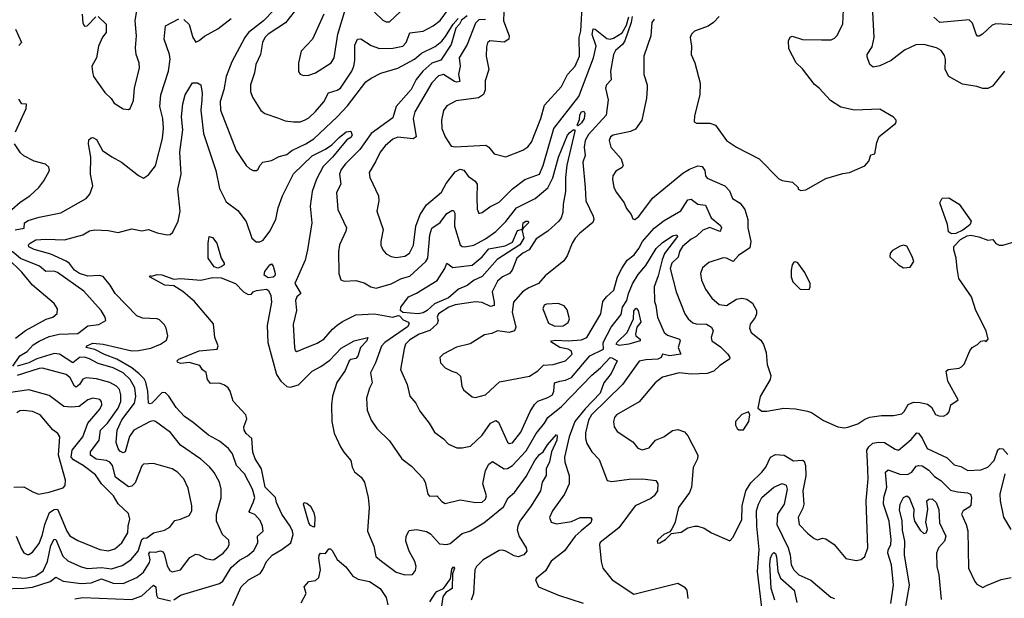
# Model space of a CAD drawing. Extents: x 1443846 to 1577407, y 839182 to 927291.
# Tile 235 of 256: x 1486160 to 1492003, y 907236 to 910671. Entities that reach past the tile are written whole.
import ezdxf

# ---------------------------------------------------------------- set-up
doc = ezdxf.new("R2010")
doc.units = 0

msp = doc.modelspace()

# ---------------------------------------------------------------- linework, layer by layer
at = {"layer": '0CON20XD'}
for points in [[(1489032.5, 910715), (1489030.3, 910665), (1489064, 910575), (1489062.1, 910555), (1489035, 910538.1), (1488950, 910545), (1488935.5, 910534.5), (1488930.6, 910510.6), (1488928.6, 910455), (1488944.1, 910375.9), (1488921.7, 910308.3), (1488921.8, 910255), (1488912.5, 910227.5), (1488882.5, 910207.5), (1488750.9, 910189.1), (1488695, 910160.5), (1488675, 910132), (1488663.9, 910075), (1488664.5, 910025), (1488685.6, 909975), (1488720.5, 909920.5), (1488745, 909916.7), (1488925.5, 909925.5), (1488944.4, 909914.4), (1488975, 909874.3), (1489045, 909857.5), (1489145, 909897.1), (1489175, 909915.7), (1489197.5, 909945), (1489252, 910085), (1489275, 910164.4), (1489375.5, 910275), (1489410.4, 910345), (1489456.9, 910395), (1489482.4, 910455), (1489480, 910565), (1489489.6, 910605), (1489499.7, 910780.3)], [(1490795, 909657.5), (1490825, 909661.2), (1490945, 909727.5), (1491045, 909758.6), (1491085, 909764.2), (1491175, 909804.2), (1491199.3, 909830.7), (1491211.2, 909868.8), (1491235.9, 909874.1), (1491247.2, 909942.8), (1491261.3, 909978.7), (1491357.5, 910055), (1491362.5, 910065), (1491362.5, 910075), (1491345, 910092.5), (1491265, 910140), (1491115, 910134.3), (1491032.3, 910152.3), (1490972, 910192), (1490905, 910264.2), (1490876, 910286), (1490805, 910379.4), (1490767.8, 910415), (1490725, 910497.5), (1490722, 910545), (1490732.2, 910567.8), (1490745, 910573.8), (1490805, 910554.2), (1490918.8, 910551.2), (1490975, 910552.5), (1490995, 910560.8), (1491008.6, 910575), (1491045.4, 910644.6), (1491051.1, 910775)], [(1492189.2, 910769.2), (1492177.1, 910652.9), (1492065, 910641.1), (1491952.4, 910647.6), (1491931.1, 910638.9), (1491874.5, 910585.5), (1491854.1, 910574.1), (1491845, 910574), (1491835.8, 910585), (1491815, 910651.2), (1491795, 910670), (1491620, 910655), (1491585.4, 910685.4)], [(1486530, 910705), (1486535, 910650), (1486545, 910633.3), (1486560, 910635), (1486611.7, 910688.3)], [(1486625, 910690), (1486672.5, 910645), (1486673.3, 910595), (1486652.3, 910567.7), (1486628, 910515), (1486616, 910445), (1486588, 910395), (1486591.7, 910361.7), (1486598.8, 910335), (1486665, 910238.8), (1486702.7, 910202.7), (1486721.2, 910175), (1486775, 910142.5), (1486805, 910138.8), (1486816.2, 910145), (1486835, 910192.5), (1486841.1, 910265), (1486870.9, 910385), (1486870, 910415), (1486852.2, 910465), (1486846.9, 910505), (1486853.1, 910575), (1486845.8, 910665), (1486856, 910725)], [(1487669.6, 910730.4), (1487606.5, 910665), (1487518.8, 910595), (1487496.6, 910565), (1487419.3, 910420.7), (1487384.8, 910335), (1487372, 910255), (1487350, 910185), (1487350.8, 910135), (1487445.6, 909895), (1487505, 909806.2), (1487525, 909786.2), (1487546.4, 909776.4), (1487565, 909776.7), (1487575, 909783.3), (1487584.2, 909805.8), (1487603.3, 909825), (1487655, 909835.7), (1487700.3, 909859.7), (1487745, 909871.3), (1487774.3, 909895.7), (1487857.5, 909935), (1487905.2, 909964.8), (1488043.8, 910095), (1488105, 910160.8), (1488215, 910301.8), (1488245, 910324.4), (1488303.9, 910353.9), (1488405, 910383.2), (1488503.8, 910436.2), (1488545, 910473.2), (1488625, 910511.6), (1488665, 910544.2), (1488687.7, 910572.3), (1488732.3, 910645), (1488762.2, 910677.8)], [(1487818.1, 910755), (1487737.1, 910652.9), (1487634.5, 910585), (1487615.4, 910565), (1487600.4, 910535), (1487590, 910465), (1487560.9, 910405), (1487553.6, 910355), (1487530.6, 910285), (1487528.9, 910245), (1487540.8, 910210.8), (1487591.5, 910131.5), (1487614.6, 910114.6), (1487695, 910086.5), (1487735, 910070), (1487785.4, 910064.6), (1487824.4, 910065.6), (1487850, 910075), (1487875, 910088), (1487915, 910125.5), (1487965, 910183.5), (1487993.4, 910236.6), (1488045, 910252.2), (1488063.8, 910265), (1488130.3, 910365), (1488142.4, 910395), (1488148.2, 910428.2), (1488149.4, 910520.6), (1488165, 910555.6), (1488185, 910557.8), (1488245, 910517.2), (1488295, 910500.8), (1488375, 910502.4), (1488432.9, 910515), (1488453.5, 910536.5), (1488476, 910594), (1488555, 910602.4), (1488613.6, 910635), (1488655, 910666.2), (1488705, 910733.1)], [(1487965, 910703.8), (1487898.6, 910555), (1487830, 910485), (1487814.3, 910415), (1487814.2, 910364.2), (1487825, 910348.8), (1487845, 910339.2), (1487875, 910341.4), (1487915, 910355.7), (1488007.5, 910415), (1488025.5, 910445), (1488047.1, 910585), (1488093.3, 910736.7)], [(1488265, 910716), (1488315, 910669.2), (1488335, 910658), (1488355, 910658), (1488419.4, 910720.6)], [(1492005, 910366.2), (1491933, 910277), (1491905, 910262.5), (1491875, 910263.3), (1491840, 910275), (1491755, 910287.8), (1491674.7, 910334.7), (1491651.5, 910375), (1491654.4, 910435), (1491648.7, 910458.7), (1491628.3, 910488.3), (1491600, 910505), (1491525, 910524.5), (1491477.4, 910522.6), (1491410.5, 910489.5), (1491331.5, 910428.5), (1491265, 910397.5), (1491225, 910390), (1491205, 910404.4), (1491189.1, 910450.9), (1491190.4, 910465), (1491219.1, 910510.9), (1491231.3, 910565), (1491224, 910715)], [(1486133.5, 909423.5), (1486186.4, 909433.6), (1486188.6, 909465), (1486210.9, 909479.1), (1486275, 909498.9), (1486405, 909525.5), (1486555, 909610), (1486577.1, 909635), (1486593.1, 909685), (1486580.8, 909755), (1486582.5, 909855), (1486568.8, 909935), (1486571.2, 909958.8), (1486585, 909970), (1486595, 909972.5), (1486615, 909960), (1486652, 909895), (1486707.2, 909857.2), (1486765, 909825.6), (1486865, 909746), (1486895, 909731.2), (1486925, 909750), (1486966.2, 909803.8), (1487006.6, 909965), (1487013.4, 910026.6), (1487008.6, 910085), (1486992.1, 910155), (1486997.3, 910225), (1487043.5, 910365), (1487052.3, 910437.7), (1487050, 910465), (1487018.2, 910555), (1487025.8, 910635), (1487105, 910677.1)], [(1487135, 910672.2), (1487165, 910642), (1487186.9, 910565), (1487205, 910538.8), (1487225, 910546.9), (1487255.9, 910574.1), (1487335, 910616.2), (1487415, 910678.3)], [(1488814.8, 910695), (1488781.1, 910668.9), (1488771, 910645), (1488749.3, 910620.7), (1488721.6, 910525), (1488658.6, 910431.4), (1488605, 910413.3), (1488552, 910365), (1488513.9, 910316.1), (1488482.5, 910257.5), (1488394.5, 910155.5), (1488375, 910089.4), (1488245, 909995.4), (1488178.7, 909901.3), (1488093.1, 909815), (1488068.7, 909781.3), (1488058.8, 909755), (1488065.4, 909695.4), (1488040, 909645), (1488048.2, 909545), (1488100, 909435), (1488096.5, 909415), (1488057.1, 909335), (1488051.4, 909295), (1488054.4, 909164.4), (1488065.9, 909125.9), (1488085, 909118), (1488155, 909123.1), (1488205, 909109.4), (1488244.6, 909084.6), (1488275, 909077.9), (1488365, 909103), (1488425.5, 909134.5), (1488475, 909149.1), (1488569.8, 909235), (1488582.9, 909255), (1488594.3, 909395), (1488606.6, 909433.4), (1488655, 909467.5), (1488695, 909521.1), (1488725, 909539.2), (1488735, 909538), (1488743, 909523), (1488740.9, 909445), (1488774.1, 909335), (1488785.2, 909325.2), (1488802.2, 909322.2), (1488855, 909332.6), (1488925, 909371.2), (1488985.5, 909414.5), (1489046, 909474), (1489108.5, 909555), (1489219.4, 909610.6), (1489295, 909673.2), (1489325, 909732.1), (1489358.4, 909855), (1489412, 909985), (1489425, 910001.9), (1489445, 910017.3), (1489455, 910017.5), (1489455, 910010), (1489408, 909808), (1489398.4, 909735), (1489398.3, 909651.7), (1489385.4, 909575.4), (1489383.8, 909526.2), (1489373.6, 909495), (1489360.5, 909475), (1489293.6, 909416.4), (1489225, 909371.2), (1489184.5, 909305.5), (1489145, 909285.6), (1489109.7, 909255), (1489082.7, 909185), (1489067.5, 909165), (1489025, 909143.9), (1488995, 909119.6), (1488963.5, 909056.5), (1488976.5, 908995), (1488975, 908974.2), (1488955, 908968.9), (1488905, 908991.4), (1488865, 908997.2), (1488745, 908978.5), (1488706.5, 908965), (1488644.7, 908925), (1488638.5, 908905), (1488644.4, 908885), (1488637.1, 908865), (1488594.4, 908825.6), (1488531.4, 908805), (1488475, 908770), (1488449.6, 908745), (1488442.5, 908717.5), (1488420.5, 908595), (1488460, 908505), (1488475.4, 908435.4), (1488510, 908395), (1488535, 908348), (1488590, 908275), (1488621.7, 908221.7), (1488675, 908183.8), (1488705, 908152), (1488755, 908130), (1488785, 908128.6), (1488835, 908138.6), (1488905, 908204.4), (1488955, 908275.5), (1488985, 908291.5), (1489001.5, 908281.5), (1489054.1, 908164.1), (1489065, 908155.3), (1489085, 908158.9), (1489135, 908221.5), (1489189.1, 908345), (1489215, 908386.5), (1489235, 908406.1), (1489295, 908427.8), (1489321.2, 908445), (1489330.8, 908465), (1489334.5, 908515), (1489365, 908525.3), (1489399.2, 908530.8), (1489435, 908547.5), (1489543.4, 908675), (1489625.6, 908715), (1489622.9, 908755), (1489670.3, 908845), (1489729, 908921), (1489736.5, 908965), (1489764.1, 909005), (1489772.8, 909045), (1489796.6, 909103.4), (1489830.5, 909159.5), (1489875, 909211.5), (1489936.8, 909313.2), (1489973.8, 909346.2), (1490035, 909388.4), (1490060, 909395), (1490063.6, 909385), (1489987.3, 909282.7), (1489972.6, 909245), (1489949.4, 909150.6), (1489925.8, 909085), (1489927.3, 908997.3), (1489934.5, 908975), (1489945.3, 908905.3), (1489984.6, 908815), (1490005, 908798.2), (1490075.6, 908775), (1490079.5, 908765), (1490068.2, 908725), (1490083.9, 908686.1), (1490016.1, 908676.1), (1489974.7, 908685.3), (1489966, 908665), (1489947.5, 908655), (1489875, 908651.6), (1489836.9, 908643.1), (1489738.4, 908505), (1489553.9, 908325), (1489535, 908292.9), (1489517.7, 908217.7), (1489517.5, 908185), (1489525, 908155.8), (1489555.3, 908105.3), (1489599.8, 908059.8), (1489646.7, 907935), (1489675, 907928.9), (1489776.9, 907943.1), (1489856, 907946), (1489935, 907935.7), (1489947.7, 907915), (1489944.6, 907875), (1489924.6, 907845), (1489905, 907829.1), (1489813.3, 907785), (1489716.3, 907653.7), (1489605, 907567.5), (1489600.6, 907555), (1489610, 907455), (1489621.4, 907415), (1489676.6, 907346.6), (1489805, 907260), (1490065, 907325.6), (1490103.3, 907305), (1490120, 907285), (1490125.7, 907235)], [(1488925, 910671.9), (1488885, 910669.7), (1488865, 910650.6), (1488815.2, 910525), (1488768.9, 910445), (1488773.5, 910395), (1488764.7, 910345), (1488771.1, 910305), (1488755, 910300.5), (1488739.5, 910305), (1488675, 910345.7), (1488645, 910338.2), (1488605, 910296.9), (1488504.8, 910125.2), (1488494.7, 910085), (1488513.6, 909975), (1488495, 909964.8), (1488405, 909974.6), (1488375, 909962.5), (1488328.5, 909921.5), (1488298.5, 909885), (1488272.4, 909827.6), (1488233.1, 909765), (1488238.9, 909735), (1488290, 909625), (1488290.6, 909595), (1488278.9, 909535), (1488316.4, 909425), (1488302.9, 909355), (1488303.4, 909333.4), (1488314.3, 909305), (1488335, 909280.8), (1488365, 909265.7), (1488395, 909259.4), (1488445, 909266.9), (1488474, 909286), (1488496.9, 909333.1), (1488511.6, 909445), (1488537.2, 909515), (1488575, 909571.5), (1488663, 909647), (1488691.3, 909698.7), (1488745, 909768.4), (1488775, 909782.9), (1488795, 909778.1), (1488822.2, 909742.2), (1488862.9, 909712.9), (1488875.6, 909695), (1488872.1, 909615), (1488875.8, 909545.8), (1488885, 909520), (1488905, 909526.2), (1488950.4, 909559.6), (1489005, 909587.3), (1489083.8, 909666.2), (1489157.8, 909722.2), (1489244.5, 909755), (1489267.2, 909805), (1489330, 910025), (1489477.9, 910215), (1489565.8, 910445.8), (1489581.6, 910515), (1489556.6, 910583.4), (1489563.8, 910616.2), (1489575, 910615.3), (1489645, 910560.3), (1489665, 910556.5), (1489685, 910561.8), (1489736.3, 910593.7), (1489761, 910639), (1489775, 910688.9)], [(1489795, 910690), (1489789.4, 910655), (1489752.1, 910545), (1489737.6, 910525), (1489695, 910488.4), (1489683.7, 910463.7), (1489666.5, 910365), (1489669.6, 910315), (1489643.2, 910285), (1489636.1, 910265), (1489652.3, 910195), (1489640.4, 910105), (1489535, 909990.3), (1489515.7, 909955), (1489509.2, 909915), (1489516.6, 909865), (1489502.8, 909825), (1489515.9, 909675), (1489518.9, 909595), (1489563.8, 909505), (1489567.8, 909485), (1489562.2, 909467.8), (1489485, 909404.4), (1489456.7, 909373.3), (1489438.5, 909345), (1489409.8, 909270.2), (1489389.8, 909240.2), (1489278.5, 909151.5), (1489239.4, 909105), (1489180.8, 909079.2), (1489144.4, 909055), (1489090, 908995), (1489083.5, 908935), (1489103.6, 908845), (1489097.5, 908825), (1489065, 908814.6), (1488995, 908824), (1488961.3, 908808.7), (1488919.1, 908800.9), (1488833.1, 908746.9), (1488753.1, 908726.9), (1488673.8, 908685), (1488653.8, 908665), (1488658, 908635), (1488685, 908604), (1488724.4, 908584.4), (1488754.2, 908574.2), (1488775.8, 908555.8), (1488784.2, 908495), (1488793.6, 908473.6), (1488845, 908432), (1488865, 908428.1), (1488925.4, 908444.6), (1489008.3, 908521.7), (1489185, 908554.5), (1489235, 908586.9), (1489269.1, 908620.9), (1489326.7, 908623.3), (1489400, 908645), (1489438.2, 908685), (1489432.4, 908705), (1489415.4, 908715.4), (1489365.5, 908725), (1489312, 908758), (1489316.7, 908765), (1489342.2, 908767.8), (1489415, 908763.9), (1489495, 908771.1), (1489525.9, 908785), (1489608.9, 908925), (1489621.7, 908998.2), (1489643.3, 909026.7), (1489685.3, 909065), (1489708.2, 909145), (1489734.2, 909194.2), (1489765, 909244.5), (1489806.7, 909275), (1489835, 909313.5), (1489855.3, 909355), (1489925, 909434.5), (1489985, 909480), (1490084.3, 909535.7), (1490125, 909602.5), (1490145, 909605.6), (1490185, 909576.1), (1490229.8, 909569.8), (1490263.8, 909495), (1490319.5, 909449.5), (1490324.5, 909435), (1490320, 909420), (1490315, 909414.4), (1490305, 909416.9), (1490255, 909437.9), (1490215, 909420.9), (1490175.6, 909384.4), (1490145, 909367.7), (1490092.7, 909325), (1490076, 909295), (1490068.3, 909261.7), (1490031.1, 909225), (1490020.2, 909195), (1490056.1, 909056.1), (1490107.8, 908925), (1490126.9, 908895), (1490155, 908871.2), (1490175, 908864.7), (1490235, 908863.2), (1490265.6, 908845), (1490275.5, 908825), (1490263.1, 908785), (1490267.5, 908765), (1490319, 908729), (1490362.9, 908685), (1490375.4, 908665.4), (1490372.5, 908655), (1490315, 908617.8), (1490279.2, 908585), (1490240, 908570), (1490145, 908566.9), (1490074.7, 908575.3), (1489975, 908548.9), (1489931.9, 908515), (1489837.3, 908402.7), (1489702.5, 908325), (1489690.2, 908309.8), (1489684.4, 908285), (1489687.1, 908255), (1489706.4, 908226.4), (1489799.2, 908165), (1489827.6, 908127.6), (1489855, 908116.9), (1489895, 908129.4), (1489934.3, 908175), (1489982.9, 908195), (1490035, 908231.9), (1490065, 908238.1), (1490106.2, 908225), (1490125, 908200), (1490184.5, 908085), (1490183.3, 908065), (1490156.8, 908013.2), (1490146.5, 907895), (1490134.4, 907865), (1490070.8, 907775), (1490047.3, 907682.7), (1490031.2, 907648.8), (1490018.3, 907631.7), (1489982.5, 907615), (1489950, 907585), (1489942.5, 907575), (1489945, 907562.5), (1489960, 907565), (1489992.5, 907585), (1490028.3, 907621.7), (1490085, 907628.8), (1490125, 907654.2), (1490165, 907664.2), (1490185, 907664), (1490221.7, 907651.7), (1490265, 907624), (1490375, 907577.5), (1490395, 907600), (1490445, 907703.8), (1490447.5, 907785), (1490469.7, 907875), (1490498.8, 907921.2), (1490564.2, 907985.8), (1490589.1, 908015), (1490615.3, 908074.7), (1490645, 908089.8), (1490696.3, 908086.3), (1490752.6, 908052.6), (1490805, 908056.1), (1490815, 908050), (1490822.7, 908025), (1490826, 907964), (1490807.2, 907875), (1490813.6, 907795), (1490808.3, 907771.7), (1490779.5, 907715), (1490785.7, 907675), (1490835, 907622), (1490875, 907590.8), (1490895, 907582.9), (1490925, 907593.8), (1490945, 907590), (1490994.3, 907555), (1491063.4, 907473.4), (1491125, 907460), (1491153, 907467), (1491175, 907483.8), (1491194.4, 907535), (1491182.8, 907815), (1491195.3, 907945), (1491190.7, 908049.3), (1491187.3, 908115), (1491198.9, 908135), (1491223.3, 908156.8), (1491255.9, 908164.1), (1491291.8, 908161.8), (1491355, 908121.2), (1491375, 908116.4), (1491451.4, 908178.6), (1491485, 908218), (1491495, 908216), (1491516.8, 908186.8), (1491545.5, 908125), (1491665, 908069.5), (1491705, 908028.8), (1491745, 908018.6), (1491787.5, 907995), (1491865, 907999.2), (1491905, 908014), (1491943.2, 908055), (1491965, 908118), (1491975, 908126), (1491995, 908124), (1492025, 908089.2)], [(1489925.4, 910675), (1489911.4, 910655), (1489908.9, 910628.9)], [(1490310.3, 910689.7), (1490277.1, 910655), (1490245, 910633.1), (1490165, 910603.8), (1490146.2, 910585), (1490138.8, 910565), (1490147.1, 910515), (1490145.8, 910465), (1490167.5, 910415), (1490199.2, 910295), (1490195.7, 910225), (1490165, 910100), (1490162.5, 910065), (1490177, 910057), (1490256.1, 910056.1), (1490290, 910045), (1490353.8, 909955), (1490413.8, 909915), (1490548, 909845), (1490665, 909726.7), (1490685, 909717.5), (1490747, 909707), (1490780, 909675), (1490780, 909665), (1490795, 909657.5)], [(1486134.7, 910614.7), (1486171.2, 910535), (1486155, 910518.8)], [(1489908.9, 910628.9), (1489905.3, 910575), (1489863.5, 910455), (1489863.3, 910345), (1489883.8, 910285), (1489883.8, 910265), (1489880.8, 910205), (1489852.5, 910075), (1489815, 910020.8), (1489785, 910007.5), (1489682, 909985), (1489667.1, 909975), (1489657.8, 909955), (1489667.8, 909915), (1489728.6, 909845), (1489741.2, 909805), (1489735, 909793.8), (1489697.4, 909772.6), (1489680.6, 909745), (1489677.5, 909725), (1489686.9, 909675), (1489701.9, 909645), (1489748.1, 909585), (1489760.7, 909550.7), (1489788, 909515), (1489799.3, 909489.3), (1489810, 909485), (1489835, 909502.5), (1489915, 909612.2), (1490095, 909760.5), (1490135, 909783.9), (1490185, 909802.7), (1490209.4, 909799.4), (1490226.6, 909776.6), (1490229.5, 909745), (1490239.6, 909729.6), (1490344.8, 909684.8), (1490372.3, 909655), (1490390.6, 909610.6), (1490435, 909582.2), (1490464.4, 909545), (1490481.1, 909485), (1490480.8, 909435), (1490499.9, 909355), (1490493.9, 909316.1), (1490425, 909270.8), (1490395, 909236.1), (1490355, 909254.6), (1490335, 909256.7), (1490249.7, 909230.3), (1490212.4, 909197.6), (1490200.6, 909165), (1490205.6, 909125), (1490230.8, 909070.8), (1490268.3, 909018.3), (1490310.9, 908980.9), (1490355.4, 908974.6), (1490415, 909012.2), (1490445, 909017.3), (1490475, 909011.5), (1490508.1, 908988.1), (1490531.9, 908945), (1490532.2, 908925), (1490525, 908904), (1490495.5, 908864.5), (1490490.9, 908840.9), (1490500.6, 908815), (1490558.6, 908768.6), (1490575, 908742), (1490590.4, 908695), (1490595.4, 908625), (1490618.3, 908558.3), (1490614, 908535), (1490553.8, 908435), (1490540, 908365), (1490565, 908347.5), (1490595, 908346.7), (1490695, 908365.8), (1490765, 908361.9), (1490835, 908348.1), (1490859.6, 908339.6), (1490930.9, 908290.9), (1491015, 908253.8), (1491055, 908248), (1491075, 908251.4)], [(1486426, 909364), (1486535, 909394.5), (1486575, 909418.1), (1486605, 909424.4), (1486685, 909420), (1486745, 909406.9), (1486825, 909429.4), (1486885, 909418.6), (1486925, 909425.8), (1486975.8, 909405.8), (1487035, 909393.8), (1487053.9, 909396.1), (1487069.7, 909410.3), (1487100.6, 909475), (1487111.5, 909535), (1487097.7, 909665), (1487118.5, 909755), (1487111, 909885), (1487127.2, 910017.2), (1487120.4, 910095), (1487127.6, 910172.4), (1487141.4, 910225), (1487185, 910295.6), (1487215, 910296.5), (1487235.5, 910285), (1487243.8, 910235), (1487240.5, 910195), (1487235.2, 910135), (1487250.6, 909995), (1487323.3, 909775), (1487345, 909669.2), (1487385, 909590), (1487455, 909538.1), (1487505, 909474), (1487538, 909375), (1487562.7, 909352.7), (1487585, 909352.9), (1487605, 909361.9), (1487644.5, 909415), (1487680, 909485), (1487694.2, 909555), (1487718.8, 909625), (1487784.5, 909755.5), (1487895, 909863.1), (1487975, 909902.2), (1488012.5, 909927.5), (1488055, 909971.5), (1488098, 910005), (1488125, 910010), (1488133.8, 909985), (1488125, 909971.1), (1488101.6, 909958.4), (1488017.1, 909855), (1487960.4, 909799.6), (1487920.7, 909725), (1487895, 909651.2), (1487883.2, 909565), (1487893.8, 909465), (1487867.5, 909305), (1487855, 909242.9), (1487792.7, 909105), (1487828.8, 909045), (1487804.6, 909025.4), (1487797.3, 909005), (1487802.5, 908945), (1487782.4, 908862.4), (1487790, 908725), (1487795, 908707.5), (1487805, 908701.2), (1487842.2, 908717.8), (1487925, 908750.6), (1487965, 908774.6), (1488016.1, 908833.9), (1488045, 908858), (1488075, 908879.6), (1488155, 908919.6), (1488265, 908925.7), (1488375.1, 908904.9), (1488405.9, 908915.9), (1488415, 908914), (1488435, 908889.6), (1488466.7, 908875), (1488471.2, 908865), (1488461.4, 908848.6), (1488326.2, 908755), (1488307.1, 908732.9), (1488272, 908635), (1488241.8, 908575), (1488251.1, 908515), (1488235, 908483.3), (1488218.1, 908425), (1488222.4, 908352.4), (1488245, 908293.8), (1488278.6, 908245), (1488355, 908172), (1488428.6, 908065), (1488485, 908021.4), (1488555, 907948), (1488567.1, 907925), (1488582, 907855), (1488591.7, 907841.7), (1488635, 907844.2), (1488665, 907810), (1488685, 907799.4), (1488775, 907820), (1488865, 907804.5), (1488905, 907806.7), (1488924.4, 907825), (1488930.9, 907845), (1488908.7, 907915), (1488924.7, 907995), (1488945, 908032.9), (1488965, 908049.2), (1489035, 908005.5), (1489055, 908007.7), (1489085, 908023.9), (1489165, 908111.5), (1489225.5, 908214.5), (1489275.3, 908275), (1489295, 908310), (1489375, 908374.1), (1489555, 908561.8), (1489607.5, 908605), (1489664.3, 908665), (1489675, 908664.7), (1489706.2, 908645), (1489669.3, 908570.7), (1489625.8, 908515), (1489605.2, 908455), (1489515, 908361), (1489454.6, 908285), (1489421.5, 908195), (1489393.3, 908073.3), (1489394.7, 908045), (1489420.9, 907965), (1489421.1, 907915), (1489393.9, 907855), (1489321.5, 907755), (1489303.3, 907715), (1489315, 907688), (1489345, 907678.5), (1489435, 907692.1), (1489485.5, 907715.5), (1489546.8, 907716.8), (1489555.7, 907705.7), (1489550, 907685), (1489492.6, 907637.4), (1489457.3, 907605), (1489392.5, 907517.5), (1489315, 907456.9), (1489280.9, 907399.1), (1489226.2, 907355), (1489221.2, 907345), (1489238.8, 907305), (1489358, 907255), (1489505, 907207.3)], [(1486134.5, 910005), (1486198.6, 910145), (1486200, 910170), (1486171.7, 910171.7), (1486155, 910200)], [(1489475, 910040.4), (1489468.1, 910045), (1489481.7, 910078.3), (1489485, 910106.5), (1489495, 910123.9), (1489508.8, 910128.8), (1489514.6, 910114.6), (1489509.2, 910085), (1489495, 910058.5), (1489475, 910040.4)], [(1486113.1, 909545), (1486162.4, 909587.6), (1486220.6, 909625), (1486274.2, 909675), (1486304, 909715), (1486336.7, 909775), (1486333.3, 909795), (1486314.1, 909814.1), (1486245, 909832), (1486183.6, 909863.6), (1486165, 909880), (1486130, 909935)], [(1491690.8, 909400.8), (1491671.9, 909411.9), (1491667.1, 909455), (1491621.2, 909585), (1491635, 909612.5), (1491675, 909613.8), (1491735, 909576), (1491806.7, 909475), (1491800.6, 909455), (1491789.4, 909445), (1491758.2, 909421.8), (1491715, 909402.3), (1491690.8, 909400.8)], [(1488525, 908925.5), (1488433.5, 908933.5), (1488419.6, 908945), (1488422, 908965), (1488468.4, 909025), (1488515, 909046.8), (1488637.5, 909122.5), (1488682.9, 909195), (1488695, 909226.2), (1488730.3, 909200.3), (1488845, 909214.7), (1488905, 909264.1), (1488945, 909311.7), (1489041.4, 909328.6), (1489085, 909349.7), (1489115, 909419.2), (1489143.3, 909426.7), (1489147.1, 909465), (1489163.8, 909475), (1489177.5, 909475), (1489180, 909465), (1489147, 909433), (1489142.5, 909417.5), (1489151.5, 909375), (1489127.2, 909335), (1488993.1, 909246.9), (1488904.1, 909145.9), (1488858, 909125), (1488816.2, 909093.8), (1488765, 909070.9), (1488705, 909020.6), (1488621.6, 908985), (1488578.7, 908945), (1488555, 908931.2), (1488525, 908925.5)], [(1487075, 907227.1), (1487115, 907255.3), (1487345, 907323.3), (1487365, 907337.3), (1487415, 907419.4), (1487465, 907462.7), (1487512.7, 907487.3), (1487549.9, 907520.1), (1487573.6, 907565), (1487570.7, 907605), (1487604.4, 907635), (1487601.8, 907665), (1487588, 907698), (1487555, 907734.5), (1487526.2, 907745), (1487522.3, 907752.3), (1487546.4, 907805), (1487555.4, 907835), (1487540.9, 907885), (1487493.8, 907975), (1487446.4, 908025), (1487423.7, 908093.7), (1487398.8, 908125), (1487345, 908168.8), (1487280, 908205), (1487190.1, 908280.1), (1487138.5, 908315), (1487088.8, 908368.8), (1487045, 908435.6), (1487025, 908455.5), (1487005, 908457.3), (1486945, 908394.6), (1486935, 908390), (1486925, 908393.8), (1486921.3, 908465), (1486909.4, 908519.4), (1486898.8, 908538.8), (1486869.2, 908569.2), (1486825.2, 908605), (1486736.2, 908656.2), (1486663.4, 908683.4), (1486605, 908713.8), (1486553.8, 908725), (1486557.5, 908735), (1486595, 908750.2), (1486655, 908745.3), (1486825, 908705.9), (1486865, 908706.9), (1486938.3, 908721.7), (1486995, 908745.6), (1487031.3, 908768.7), (1487040, 908795), (1487029.7, 908839.7), (1487020.3, 908860.3), (1486990, 908890), (1486975, 908895.7), (1486888.7, 908898.7), (1486855, 908913.1), (1486726.4, 909045), (1486697.9, 909095), (1486655.7, 909145.7), (1486633.3, 909153.2), (1486565, 909148.8), (1486515, 909164.1), (1486485, 909184.3), (1486455, 909223.8), (1486435, 909237.5), (1486345, 909278.9), (1486246.5, 909306.5), (1486213.5, 909323.5), (1486213.1, 909335), (1486222.2, 909345), (1486256.7, 909365), (1486315, 909369.2), (1486426, 909364)], [(1487335, 909197.1), (1487313.9, 909203.9), (1487278.2, 909255), (1487278.7, 909345), (1487285, 909383.3), (1487305, 909377.5), (1487329.5, 909345), (1487356, 909255), (1487372.5, 909225), (1487372.5, 909215), (1487355, 909204.5), (1487335, 909197.1)], [(1491075, 908251.4), (1491135, 908271.9), (1491175, 908298.9), (1491205, 908311.1), (1491275, 908322.2), (1491345, 908321.5), (1491395, 908331.4), (1491409.4, 908345), (1491433.3, 908386.8), (1491465, 908400.7), (1491505, 908399.3), (1491548.1, 908388.1), (1491570.9, 908370.9), (1491595, 908327.5), (1491615, 908318.6), (1491642.3, 908317.7), (1491665, 908328.8), (1491677, 908343), (1491686.1, 908383.9), (1491730, 908415), (1491668.8, 908525), (1491658.8, 908585), (1491670, 908595), (1491735, 908602.5), (1491750.3, 908609.7), (1491764.2, 908625.8), (1491798.8, 908705), (1491813.3, 908725), (1491845, 908743.3), (1491865, 908763.3), (1491887.5, 908767.5), (1491895, 908760), (1491906.7, 908775), (1491895.7, 908825), (1491835.3, 908945.3), (1491809.6, 909025), (1491733.1, 909135), (1491724.4, 909195), (1491717.5, 909255), (1491703.1, 909305), (1491704.6, 909325), (1491744, 909366), (1491782.4, 909387.6), (1491805, 909391.9), (1491852.6, 909382.6), (1491905, 909362), (1491935, 909366), (1491952.7, 909342.7), (1491973.6, 909333.6), (1491995, 909332.9), (1492075, 909355.6)], [(1491405, 909197.5), (1491445, 909202.5), (1491466, 909235), (1491457.5, 909265), (1491425, 909326.2), (1491405, 909332), (1491385, 909327.1), (1491339.7, 909300.3), (1491326.2, 909285), (1491325, 909262.5), (1491375, 909216.7), (1491405, 909197.5)], [(1486135, 908780.9), (1486195, 908825.3), (1486317.3, 908892.7), (1486357.5, 908905), (1486382.4, 908927.6), (1486384.4, 908954.4), (1486365, 908985.8), (1486235, 909094.6), (1486173.1, 909173.1), (1486088.1, 909255)], [(1486120, 908615), (1486160.8, 908675), (1486205, 908700.6), (1486240, 908740), (1486275, 908762.8), (1486335, 908789.6), (1486395, 908804), (1486505, 908807.6), (1486565, 908853.8), (1486629.1, 908860.9), (1486672, 908885), (1486668.1, 908905), (1486644.1, 908944.1), (1486540.4, 909060.4), (1486385, 909169.7), (1486365, 909177.8), (1486315, 909176.6), (1486278.3, 909208.3), (1486164, 909254), (1486114.6, 909294.6)], [(1487635, 909139.2), (1487610, 909155), (1487615, 909175.8), (1487645, 909216.2), (1487655, 909221.2), (1487665, 909207.5), (1487675.3, 909165), (1487675, 909151.2), (1487665, 909142.2), (1487635, 909139.2)], [(1490845, 909068.5), (1490852, 909085), (1490850.3, 909105), (1490820.5, 909170.5), (1490778.3, 909228.2), (1490765, 909234.5), (1490755, 909231.5), (1490743.6, 909216.4), (1490737.5, 909185), (1490739.2, 909145), (1490748.7, 909115), (1490791.2, 909071.2), (1490845, 909068.5)], [(1487425, 907192.5), (1487475.3, 907304.7), (1487517.1, 907345), (1487586.8, 907383.2), (1487603.6, 907406.4), (1487624.8, 907455.2), (1487657.8, 907492.2), (1487715.6, 907525), (1487768.9, 907565), (1487783.3, 907615), (1487778.6, 907635), (1487765, 907665.2), (1487715.8, 907735), (1487684.7, 907804.7), (1487678.2, 907835), (1487617.7, 907895), (1487595.1, 908005.1), (1487558, 908065), (1487544.3, 908104.3), (1487538.4, 908185), (1487503.3, 908215), (1487491.2, 908235), (1487490, 908255), (1487507.6, 908302.4), (1487501.6, 908325), (1487426.7, 908406.8), (1487409.1, 908465), (1487397.3, 908485), (1487375, 908502.2), (1487346.1, 908513.9), (1487291.8, 908511.8), (1487274, 908535), (1487266.2, 908576.2), (1487245, 908592.5), (1487229.2, 908619.2), (1487165, 908636.9), (1487115, 908630.7), (1487097.4, 908637.4), (1487094.6, 908645), (1487105, 908655.8), (1487225, 908704.7), (1487332.5, 908715), (1487338.8, 908735), (1487317.5, 908785), (1487309.4, 908865), (1487198, 908998), (1487127.7, 909057.7), (1487075, 909091.8), (1487020.6, 909095), (1486931.2, 909145), (1486935, 909152.5), (1486945, 909149.2), (1486975, 909159), (1487004.1, 909155.9), (1487075, 909130.8), (1487115, 909135.6), (1487235, 909124.2), (1487305, 909140.3), (1487355, 909138.4), (1487440, 909105), (1487488.8, 909055), (1487515, 909039.2), (1487535, 909041.2), (1487546.2, 909055), (1487565.5, 909064.5), (1487625, 909072.2), (1487635, 909066.2), (1487649.7, 909035), (1487655.2, 908995.2), (1487628.9, 908855), (1487632, 908755), (1487683.9, 908565), (1487709.1, 908525), (1487745, 908493.3), (1487765, 908489.5), (1487815, 908502.9), (1487895, 908584.4), (1487947.6, 908612.4), (1488000.1, 908649.9), (1488068.2, 908721.8), (1488145, 908764.7), (1488226.2, 908785), (1488219.6, 908765), (1488181.8, 908725), (1488166.5, 908673.5), (1488155, 908660.5), (1488125.2, 908654.8), (1488115, 908646.7), (1488090.9, 908589.1), (1488042.7, 908517.2), (1488015.5, 908435.5), (1488010, 908385), (1488012.5, 908285), (1488026.9, 908216.9), (1488064.4, 908135), (1488083.1, 908103.1), (1488124.3, 908055), (1488132.2, 908015), (1488147, 907987), (1488185.7, 907955), (1488205.5, 907925), (1488227.1, 907835), (1488234.5, 907775), (1488223.8, 907635), (1488261.2, 907545), (1488274.5, 907485), (1488307.1, 907457.1), (1488395, 907391.5), (1488445, 907375.6), (1488492, 907378), (1488509.1, 907400.9), (1488513.3, 907425), (1488505.4, 907455), (1488472.1, 907515), (1488452.5, 907575), (1488452.9, 907605), (1488472, 907638), (1488515.4, 907645.4), (1488575, 907632.5), (1488598.3, 907618.3), (1488650.5, 907560.5), (1488695, 907556.1), (1488715, 907562.1), (1488785, 907621.5), (1488835, 907636.9), (1488915, 907683.5), (1489031.7, 907778.3), (1489058.3, 907831.8), (1489096.5, 907865), (1489165, 907958.8), (1489217.2, 908055), (1489245, 908089.8), (1489266.2, 908105), (1489292.4, 908147.6), (1489345, 908209.2), (1489350.5, 908200.5), (1489346.9, 908175), (1489315.2, 908105), (1489303.5, 908046.5), (1489284.2, 908005), (1489284.1, 907965), (1489260.5, 907925), (1489251.6, 907875), (1489196.4, 907785), (1489128.5, 907695), (1489116.2, 907665), (1489113.1, 907643.1), (1489124, 907604), (1489166.2, 907535), (1489170, 907515), (1489151.2, 907495), (1489118, 907482), (1489095, 907488.2), (1489045, 907516.7), (1489025, 907522.8), (1489005, 907520.5), (1488909.7, 907465), (1488870.9, 907425), (1488860.8, 907405), (1488853.5, 907265), (1488839.4, 907225)], [(1489335, 908852), (1489385, 908854), (1489415, 908874), (1489423.8, 908895), (1489408.7, 908948.7), (1489392.1, 908972.1), (1489355, 908986.5), (1489287.2, 908982.8), (1489273.5, 908976.5), (1489265.5, 908955), (1489298.8, 908868.8), (1489335, 908852)], [(1489716.9, 908736.9), (1489699.8, 908745), (1489705, 908756.5), (1489765.5, 908814.5), (1489803.2, 908895), (1489805, 908942.5), (1489818.4, 908958.4), (1489829.5, 908945), (1489846, 908875), (1489821.8, 908845), (1489815.3, 908805), (1489817.2, 908795), (1489842.5, 908775), (1489841.5, 908765), (1489775, 908744), (1489716.9, 908736.9)], [(1486056.8, 907293.2), (1486185, 907296.4), (1486235, 907303.2), (1486340.8, 907335), (1486375, 907362.5), (1486417.4, 907337.4), (1486525, 907324), (1486585, 907327.9), (1486645, 907352), (1486715, 907325.2), (1486775, 907323.5), (1486855, 907359.7), (1486895, 907391.5), (1486931.2, 907448.8), (1486934.1, 907465), (1486926.9, 907503.1), (1486935, 907511.6), (1486965, 907510.2), (1486995, 907518.5), (1487011.2, 907511.2), (1487020.3, 907495), (1487035, 907428.1), (1487051.1, 907401.1), (1487065, 907392.7), (1487115.2, 907404.8), (1487170.7, 907479.3), (1487205, 907497.5), (1487225, 907494.4), (1487265, 907471.5), (1487303.8, 907463.8), (1487315, 907467.5), (1487368.2, 907505), (1487395.2, 907534.8), (1487403.8, 907555), (1487401.4, 907581.4), (1487362.9, 907615), (1487327.8, 907695), (1487328.8, 907735), (1487355, 907832.5), (1487355.5, 907884.5), (1487345, 907926), (1487313.5, 907983.5), (1487286.9, 908016.9), (1487235, 908062.9), (1487115.3, 908145.3), (1487055, 908220), (1486965, 908286.7), (1486955, 908290.4), (1486935, 908285.3), (1486837.1, 908235), (1486812.4, 908197.6), (1486785, 908106), (1486775, 908100.6), (1486755, 908110), (1486743.6, 908125), (1486732.1, 908162.1), (1486738.9, 908235), (1486766.9, 908295), (1486840.4, 908395), (1486850.2, 908435), (1486843.2, 908485), (1486816.1, 908535), (1486774.8, 908574.9), (1486715, 908604.8), (1486625, 908631.1), (1486575, 908658.2), (1486545, 908666.8), (1486515, 908665.2), (1486475, 908633.6), (1486396.9, 908685), (1486365, 908689.7), (1486262.1, 908657.9), (1486215, 908634.2), (1486145, 908613.6)], [(1486093.9, 907363.9), (1486195, 907356.6), (1486255, 907370.2), (1486299.8, 907400.2), (1486325.4, 907454.6), (1486345, 907550), (1486365, 907586.7), (1486375.2, 907585.2), (1486415.8, 907485.8), (1486445, 907459.3), (1486525, 907422.4), (1486562.7, 907412.7), (1486645, 907419.2), (1486705, 907411.3), (1486768.8, 907431.2), (1486819.2, 907465), (1486862.5, 907515), (1486885.2, 907584.8), (1486895, 907592.9), (1486915, 907595.8), (1486955, 907624.1), (1487019.8, 907640.2), (1487052, 907658), (1487081.5, 907698.5), (1487115, 907705.6), (1487165, 907728.6), (1487182.5, 907755), (1487182.1, 907785), (1487159.8, 907889.8), (1487134.6, 907944.6), (1487097.3, 907985), (1487065, 908005.4), (1486955, 908035.6), (1486895, 908033.1), (1486885, 908022.5), (1486845, 907922.2), (1486825, 907901.8), (1486805, 907898.2), (1486728.4, 907955), (1486710, 908025), (1486695.3, 908045), (1486674.5, 908054.5), (1486613, 908063), (1486579.6, 908085), (1486580.8, 908105), (1486631.9, 908175), (1486639.7, 908235), (1486681.5, 908275), (1486743.5, 908365), (1486760.2, 908405), (1486761.2, 908445), (1486751.4, 908475), (1486733.8, 908495), (1486695, 908517.2), (1486615, 908539), (1486554.2, 908545.8), (1486535, 908536.2), (1486515, 908505.3), (1486495, 908489.6), (1486485, 908495.6), (1486458.9, 908545), (1486436.7, 908565), (1486295, 908602.4), (1486275, 908601.4), (1486145, 908559.1)], [(1486139.6, 907605), (1486170.6, 907530.6), (1486185, 907506.2), (1486205, 907496), (1486215, 907496), (1486235, 907510), (1486275, 907561.9), (1486295.7, 907614.3), (1486308.4, 907675), (1486336.9, 907745), (1486365, 907764.2), (1486384.7, 907764.7), (1486406.2, 907715), (1486439.7, 907635), (1486457.9, 907607.9), (1486505, 907578.9), (1486635, 907525.4), (1486685, 907517.5), (1486725, 907528.9), (1486766.9, 907565), (1486802.2, 907625), (1486803.5, 907665), (1486813.1, 907705), (1486805, 907738.8), (1486745, 907797.5), (1486717.3, 907845), (1486645.9, 907915.9), (1486609.6, 907969.6), (1486536.1, 908025), (1486478.6, 908058.6), (1486465.9, 908075), (1486472, 908115), (1486534.2, 908195), (1486563.5, 908276.5), (1486635, 908360), (1486646.8, 908385), (1486645.5, 908405), (1486635, 908415.6), (1486594.5, 908424.5), (1486565, 908415.4), (1486513.8, 908375), (1486465, 908370.7), (1486421.2, 908375), (1486335, 908440.4), (1486215, 908473.8), (1486025, 908445.3)], [(1486125, 907895.6), (1486185, 907898.1), (1486237.4, 907867.4), (1486272.5, 907855), (1486335, 907866.5), (1486417.5, 907892.5), (1486430, 907905), (1486431.7, 907938.3), (1486390.3, 908085), (1486397.5, 908195), (1486385.7, 908215), (1486357.1, 908237.1), (1486281.5, 908325), (1486235, 908345.2), (1486185, 908350.8), (1486160.7, 908349.3), (1486142.3, 908337.7)], [(1490455, 908236.7), (1490487.1, 908285), (1490493.3, 908325), (1490485, 908342.5), (1490445, 908327.5), (1490407.5, 908285), (1490407.5, 908265), (1490417.5, 908245), (1490427, 908237), (1490455, 908236.7)], [(1491329.5, 907205), (1491346.2, 907315), (1491334.2, 907435), (1491312.4, 907505), (1491315, 907522.9), (1491329, 907555), (1491332, 907585), (1491319.8, 907695), (1491286.3, 907795), (1491289.2, 907835), (1491306.8, 907895), (1491299.1, 907985), (1491315, 907999.5), (1491383.6, 907973.6), (1491428.6, 907971.4), (1491454.5, 907985), (1491479.6, 908020.4), (1491495, 908025.5), (1491515, 908022.1), (1491555, 907996.2), (1491589.1, 907959.1), (1491625.9, 907935.9), (1491685, 907878.9), (1491725, 907868.2), (1491785, 907862.7), (1491803.7, 907853.7), (1491808.9, 907835), (1491805, 907789.2), (1491795, 907776.4), (1491759.4, 907755), (1491749.4, 907735), (1491777.3, 907675), (1491786, 907636), (1491790.6, 907415), (1491827.5, 907335), (1491840.3, 907320.3), (1491875, 907301.2), (1491898.5, 907311.5)], [(1492006.4, 907975), (1491977.5, 907855), (1491978.5, 907815), (1491997.9, 907717.9), (1492041.4, 907645)], [(1490590.4, 906965), (1490538.5, 907395), (1490547.6, 907525), (1490534.8, 907665), (1490533.2, 907755), (1490544.1, 907795.9), (1490565.2, 907834.8), (1490635, 907895.9), (1490685, 907918.5), (1490708.3, 907908.2), (1490714.2, 907885), (1490696.4, 907795), (1490656.5, 907735), (1490652.7, 907675), (1490720.8, 907535), (1490732.3, 907495), (1490738.2, 907435), (1490753.3, 907405), (1490784.3, 907375), (1490854.2, 907344.2), (1490973.4, 907243.4), (1490995, 907234.6)], [(1491414, 907156), (1491440.2, 907315), (1491411.6, 907495), (1491413.7, 907575), (1491400, 907640), (1491398.1, 907698.1), (1491381.1, 907758.9), (1491385.3, 907794.7), (1491405.8, 907834.2), (1491425, 907845.2), (1491438.8, 907835), (1491466.1, 907765), (1491463.6, 907723.6), (1491470.4, 907695), (1491505, 907640.8), (1491525, 907621.4), (1491539.2, 907625), (1491547.6, 907645), (1491537.6, 907687.6), (1491549.2, 907765), (1491542.9, 907815), (1491555, 907824.3), (1491575, 907826.2), (1491598.4, 907805), (1491614.3, 907764.3), (1491619.1, 907685), (1491655.8, 907605), (1491647.8, 907575), (1491612.7, 907535), (1491601.6, 907505), (1491603.6, 907425), (1491615.3, 907375), (1491629.5, 907229.5)], [(1487905, 907658.8), (1487885, 907668.6), (1487876.5, 907685), (1487844.6, 907795), (1487847.5, 907805), (1487865, 907801.4), (1487885, 907783.1), (1487906.4, 907745), (1487911.8, 907715), (1487910, 907665), (1487905, 907658.8)], [(1487830.5, 907209.5), (1487860, 907265), (1487847.5, 907305), (1487875, 907336.7), (1487915, 907342.5), (1487935, 907360), (1487945.7, 907405), (1487934.4, 907474.4), (1487937.8, 907492.2), (1487945, 907503.8), (1487975, 907502.5), (1487995, 907530), (1488005, 907530), (1488015, 907520), (1488045, 907467.5), (1488095, 907422.5), (1488137.7, 907367.7), (1488169.5, 907349.5), (1488235, 907335.8), (1488300, 907295), (1488335, 907240), (1488345, 907196.7)], [(1490640.6, 907225), (1490619.9, 907295), (1490612, 907438), (1490615, 907474.2), (1490625, 907498), (1490635, 907508.6), (1490645, 907501.9), (1490652.3, 907482.3), (1490660.3, 907395), (1490675, 907356.5), (1490755.4, 907285), (1490772.2, 907212.2)], [(1488593.1, 907215), (1488625, 907265.6), (1488635, 907276.5), (1488674.2, 907295), (1488717.6, 907352.4), (1488725, 907410), (1488735, 907423.8), (1488740.8, 907415), (1488727.7, 907382.3), (1488726.6, 907295), (1488688.7, 907271.3), (1488671.2, 907245), (1488660.5, 907175)], [(1486487.4, 907232.6), (1486535, 907240), (1486825, 907228.8), (1486885, 907250.3), (1486955, 907314.5), (1486968, 907305), (1486971.2, 907255), (1486979.1, 907239.1), (1487055, 907220.9)], [(1491898.5, 907311.5), (1491985, 907347.9), (1492045, 907360)]]:
    msp.add_lwpolyline(points, dxfattribs=at)

doc.saveas('drawing.dxf')
